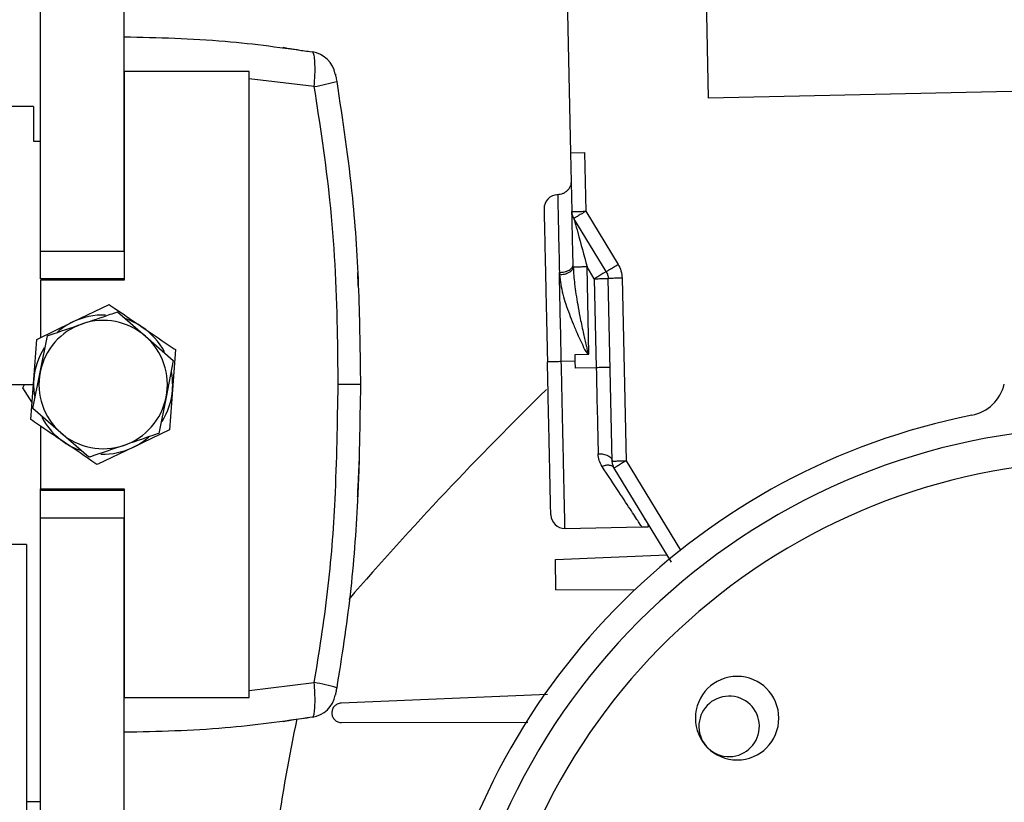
# Model space of a CAD drawing. Header units: millimetres. Extents: x 0 to 420, y 0 to 297.
# Tile 26 of 30: x 295.27 to 306.59, y 223.5 to 232.5. Entities that reach past the tile are written whole.
import ezdxf

# ---------------------------------------------------------------- set-up
doc = ezdxf.new("R2010")
doc.units = ezdxf.units.MM

msp = doc.modelspace()

# ---------------------------------------------------------------- linework, layer by layer
at = {"color": 7, "linetype": 'Continuous', "lineweight": 25}
for p, q in [((303.1884, 231.6011), (303.1139, 234.9904)), ((301.5212, 234.6558), (301.6022, 230.9742)), ((295.5052, 229.8432), (295.5052, 233.5065)), ((296.4651, 229.8432), (296.4651, 233.5065)), ((296.4651, 231.9068), (296.4651, 229.5073)), ((297.9048, 231.9068), (296.4651, 231.9068)), ((297.9048, 224.7083), (297.9048, 231.9068)), ((298.6534, 231.7357), (297.9048, 231.8257)), ((311.8246, 231.7911), (303.1884, 231.6011)), ((295.4253, 231.5069), (294.6254, 231.5069)), ((295.4253, 231.5069), (295.4253, 231.107)), ((295.4253, 231.107), (295.5052, 231.107)), ((301.6022, 230.9742), (301.7621, 230.9777)), ((301.6022, 230.9742), (301.6171, 230.2973)), ((301.7621, 230.9777), (301.777, 230.3009)), ((301.777, 230.3009), (302.1476, 229.6904)), ((302.0108, 229.6074), (301.6402, 230.2178)), ((295.5052, 229.8432), (296.4651, 229.8432)), ((295.5052, 229.5233), (295.5052, 229.8432)), ((301.6314, 229.6576), (301.6305, 229.6854)), ((299.152, 229.6002), (299.152, 229.6004)), ((301.4725, 229.5964), (301.4735, 229.5709)), ((301.8741, 229.5244), (301.7911, 229.6611)), ((301.8131, 228.661), (301.7911, 229.6611)), ((296.4651, 229.5233), (295.5052, 229.5233)), ((296.4651, 229.5073), (295.5052, 229.5073)), ((295.5052, 229.5073), (295.5052, 228.8481)), ((301.8741, 229.5244), (301.8966, 228.5015)), ((302.0802, 227.4274), (302.034, 229.5279)), ((302.1939, 229.5314), (302.2401, 227.4309)), ((295.8773, 229.0278), (296.2931, 229.2286)), ((296.3902, 229.1439), (296.7111, 228.8633)), ((295.4615, 228.827), (295.8773, 229.0278)), ((295.4274, 228.3664), (295.4615, 228.827)), ((295.5008, 228.4505), (295.5833, 228.8687)), ((296.7111, 228.8633), (297.032, 228.5827)), ((297.0568, 228.7091), (297.0228, 228.2486)), ((301.6532, 228.6542), (301.8038, 228.6575)), ((301.6549, 228.5752), (301.6532, 228.6542)), ((297.032, 228.5827), (296.9494, 228.1645)), ((301.6549, 228.5752), (301.495, 228.5717)), ((301.6567, 228.4962), (301.6549, 228.5752)), ((295.4182, 228.0324), (295.5008, 228.4505)), ((301.8966, 228.5015), (301.6567, 228.4962)), ((294.6254, 228.3075), (295.4253, 228.3075)), ((295.3023, 228.2703), (295.3218, 228.3075)), ((295.3934, 227.9059), (295.4274, 228.3664)), ((295.408, 228.1031), (295.3023, 228.2703)), ((297.0228, 228.2486), (296.9887, 227.7881)), ((296.9494, 228.1645), (296.8669, 227.7463)), ((295.7391, 227.7517), (295.4182, 228.0324)), ((295.5052, 227.8298), (295.5052, 227.1078)), ((296.06, 227.4711), (295.7391, 227.7517)), ((296.9887, 227.7881), (296.5729, 227.5873)), ((296.5729, 227.5873), (296.1571, 227.3865)), ((302.2401, 227.4309), (302.8643, 226.4028)), ((302.7613, 226.2641), (302.1034, 227.3479)), ((295.5052, 227.0918), (295.5052, 227.1078)), ((295.5052, 227.1078), (296.4651, 227.1078)), ((295.5052, 227.0918), (296.4651, 227.0918)), ((295.5052, 226.7718), (295.5052, 227.0918)), ((296.4651, 227.1078), (296.4651, 224.7083)), ((299.152, 227.0147), (299.152, 227.0148)), ((296.4651, 226.7718), (295.5052, 226.7718)), ((295.5052, 216.7294), (295.5052, 226.7718)), ((296.4651, 216.7294), (296.4651, 226.7718)), ((301.5372, 226.6526), (302.421, 226.672)), ((295.3453, 226.4679), (294.5454, 226.4679)), ((295.3453, 226.4679), (295.3453, 216.6436)), ((301.4292, 226.2974), (302.7087, 226.3507)), ((301.4301, 225.9471), (301.4292, 226.2974)), ((301.4301, 225.9471), (302.3412, 225.9492)), ((297.9048, 224.7894), (298.6534, 224.8793)), ((296.4651, 224.7083), (297.9048, 224.7083)), ((301.3356, 224.7427), (298.9624, 224.6438)), ((298.2948, 224.432), (298.3342, 224.4399)), ((298.9674, 224.42), (301.1112, 224.425)), ((295.5052, 223.5085), (295.3453, 223.5085))]:
    msp.add_line(p, q, dxfattribs=at)
at = {"color": 7, "linetype": 'Continuous', "lineweight": 25, "flags": 128}
for points in [[(298.343, 232.1727), (298.3387, 232.1739), (298.2948, 232.183)], [(299.1845, 228.3075), (299.1798, 228.3075), (299.1659, 228.3075), (299.1431, 228.3075), (299.1121, 228.3075), (299.0739, 228.3075), (299.0296, 228.3075), (298.9804, 228.3075), (298.9278, 228.3075)]]:
    msp.add_lwpolyline(points, dxfattribs=at)
at = {"color": 7, "linetype": 'Continuous', "lineweight": 25}
for centre, radius, start, end in [((298.5814, 231.817), 0.3199, 11.16041, 80.82802), ((298.3645, 233.5859), 1.8726, 278.87594, 286.98393), ((301.4563, 230.3309), 0.16, 91.26015, 181.26015), ((296.2251, 228.3075), 0.7998, 88.05447, 115.77549), ((296.2251, 228.3075), 0.7383, 108.83076, 168.83076), ((296.2251, 228.3075), 0.7998, 115.77549, 130.96834), ((296.2251, 228.3075), 0.7383, 48.83076, 108.83076), ((296.2251, 228.3075), 0.7998, 55.77549, 70.96834), ((296.2251, 228.3075), 0.7998, 28.05447, 55.77549), ((296.2251, 228.3075), 0.7383, 348.83076, 48.83076), ((296.2251, 228.3075), 0.7998, 148.05447, 175.77549), ((296.2251, 228.3075), 0.7383, 168.83076, 228.83076), ((296.2251, 228.3075), 0.7998, 355.77549, 10.96834), ((296.2251, 228.3075), 0.7998, 175.77549, 190.96834), ((306.1237, 228.426), 0.4799, 281.28083, 346.26015), ((296.2251, 228.3075), 0.7998, 328.05447, 355.77549), ((329.3627, 199.5552), 40.1199, 134.33737, 139.07439), ((296.2251, 228.3075), 0.7383, 288.83076, 348.83076), ((296.2251, 228.3075), 0.7998, 208.05447, 235.77549), ((307.7588, 220.2292), 7.8784, 101.28083, 168.28488), ((296.2251, 228.3075), 0.7383, 228.83076, 288.83076), ((307.7588, 220.2292), 7.5863, 1.26015, 167.82707), ((296.2251, 228.3075), 0.7998, 235.77549, 250.96834), ((296.2251, 228.3075), 0.7998, 295.77549, 310.96834), ((296.2251, 228.3075), 0.7998, 268.05447, 295.77549), ((307.7588, 220.2292), 7.1985, 90, 171.11417), ((301.5337, 226.8125), 0.16, 181.26015, 271.26015), ((303.517, 224.4709), 0.4799, 90, 180), ((303.517, 224.4709), 0.4799, 0, 90), ((298.3645, 223.0291), 1.8726, 73.01607, 81.12406), ((298.5814, 224.798), 0.3199, 279.17198, 348.83959), ((303.4247, 224.3766), 0.348, 1.26015, 181.26015), ((317.3545, 220.4402), 19.3241, 167.98041, 175.87927), ((303.517, 224.4709), 0.4799, 180, 0), ((303.4247, 224.3766), 0.348, 181.26015, 1.26015)]:
    msp.add_arc(centre, radius, start, end, dxfattribs=at)
for points, knots in [([(296.4651, 232.3067), (296.854, 232.2983), (297.5839, 232.2824), (298.2986, 232.1805), (298.6324, 232.1329)], [0, 0, 0, 0, 0.532908, 1, 1, 1, 1]), ([(298.2948, 232.183), (298.3001, 232.1823), (298.3098, 232.181), (298.3928, 232.1695), (298.4976, 232.1542), (298.576, 232.1418), (298.6039, 232.1374)], [0, 0, 0, 0, 0.3216376, 0.5854074, 0.8528627, 1, 1, 1, 1]), ([(298.6534, 231.7357), (298.6566, 231.781), (298.6629, 231.8727), (298.6629, 231.9933), (298.656, 232.0809), (298.6449, 232.1251), (298.6359, 232.1307), (298.6324, 232.1329)], [0, 0, 0, 0, 0.2205659, 0.4471115, 0.6649038, 0.8705791, 1, 1, 1, 1]), ([(298.8963, 231.8741), (298.8961, 231.8749), (298.8955, 231.8778), (298.8954, 231.8785), (298.8953, 231.879)], [0, 0, 0, 0, 0.2503341, 1, 1, 1, 1]), ([(298.8953, 231.8789), (298.8954, 231.8786), (298.8956, 231.8777), (298.8974, 231.8686), (298.901, 231.8499), (298.906, 231.824), (298.9097, 231.8047), (298.9115, 231.795)], [0, 0, 0, 0, 0.12601445, 0.32546756, 0.53977465, 0.76949727, 1, 1, 1, 1]), ([(298.9278, 228.3075), (298.9259, 228.5208), (298.9198, 229.228), (298.8633, 230.3765), (298.7207, 231.3002), (298.6534, 231.7357)], [0, 0, 0, 0, 0.1858282, 0.6161718, 1, 1, 1, 1]), ([(298.9115, 231.795), (298.9789, 231.3495), (299.1, 230.5499), (299.1706, 229.3834), (299.1799, 228.6664), (299.1845, 228.3075)], [0, 0, 0, 0, 0.385858, 0.6925854, 1, 1, 1, 1]), ([(301.6092, 230.6543), (301.6075, 230.6341), (301.6049, 230.6031), (301.5858, 230.5654), (301.5657, 230.5394), (301.5405, 230.5182), (301.5037, 230.4974), (301.4729, 230.4934), (301.4528, 230.4909)], [0, 0, 0, 0, 0.2394577, 0.3683615, 0.5000005, 0.6316395, 0.760543, 1, 1, 1, 1]), ([(301.4528, 230.4907), (301.4528, 230.4907), (301.4524, 230.5109), (301.4539, 230.4406), (301.4576, 230.2716), (301.4639, 229.9854), (301.4696, 229.7261), (301.4725, 229.5964)], [0, 0, 0, 0, 0.0008329, 0.2506247, 0.5004164, 0.7502082, 1, 1, 1, 1]), ([(301.6305, 229.6854), (301.6288, 229.7646), (301.6255, 229.914), (301.6217, 230.086), (301.6193, 230.194), (301.6181, 230.2511), (301.6172, 230.29), (301.6171, 230.295), (301.6171, 230.2973)], [0, 0, 0, 0, 0.31917989, 0.60127095, 0.72123356, 0.8259045, 0.91700954, 1, 1, 1, 1]), ([(301.6402, 230.2178), (301.6404, 230.2173), (301.6407, 230.2161), (301.6442, 230.2032), (301.6578, 230.1531), (301.7075, 229.9698), (301.7552, 229.7936), (301.7911, 229.6611)], [0, 0, 0, 0, 0.0252737, 0.0533767, 0.1250049, 0.3419875, 1, 1, 1, 1]), ([(301.4725, 229.5964), (301.4926, 229.598), (301.5235, 229.6005), (301.5605, 229.6119), (301.5859, 229.6235), (301.6062, 229.6376), (301.6257, 229.658), (301.6286, 229.6746), (301.6305, 229.6854)], [0, 0, 0, 0, 0.2394568, 0.3683607, 0.5, 0.6316393, 0.7605432, 1, 1, 1, 1]), ([(302.1476, 229.6904), (302.1605, 229.6655), (302.1864, 229.6155), (302.1914, 229.5595), (302.1939, 229.5314)], [0, 0, 0, 0, 0.4996212, 1, 1, 1, 1]), ([(299.1605, 229.4204), (299.1578, 229.4783), (299.1529, 229.5834), (299.1526, 229.5893), (299.1524, 229.5919)], [0, 0, 0, 0, 0.551599, 1, 1, 1, 1]), ([(301.4735, 229.5709), (301.493, 229.5729), (301.5336, 229.577), (301.586, 229.5977), (301.6228, 229.626), (301.6286, 229.6474), (301.6314, 229.6576)], [0, 0, 0, 0, 0.2407028, 0.5, 0.7592972, 1, 1, 1, 1]), ([(301.4735, 229.5709), (301.4838, 229.4966), (301.5042, 229.3484), (301.5712, 229.1572), (301.6319, 229.0033), (301.6824, 228.8825), (301.7379, 228.7713), (301.7702, 228.6867), (301.8006, 228.6603), (301.8038, 228.6575)], [0, 0, 0, 0, 0.2491597, 0.4967886, 0.6177345, 0.7468701, 0.8829487, 0.9874862, 1, 1, 1, 1]), ([(301.6314, 229.6576), (301.6358, 229.5938), (301.6456, 229.4512), (301.6763, 229.2618), (301.7104, 229.0763), (301.7373, 228.9463), (301.7606, 228.84), (301.7751, 228.7755), (301.7892, 228.7198), (301.7986, 228.6827), (301.8076, 228.6647), (301.8106, 228.6618), (301.812, 228.661), (301.8127, 228.661), (301.8131, 228.661)], [0, 0, 0, 0, 0.19335517, 0.43170006, 0.566797, 0.74774684, 0.81962924, 0.88414295, 0.94021915, 0.98709666, 0.99534618, 0.99799504, 0.99904866, 1, 1, 1, 1]), ([(296.2931, 229.2286), (296.3222, 229.2088), (296.4483, 229.123), (296.5764, 229.0359), (296.675, 228.9689)], [0, 0, 0, 0, 0.2308557, 1, 1, 1, 1]), ([(295.9868, 229.0063), (296.0942, 229.043), (296.2296, 229.0891), (296.3628, 229.1345), (296.3902, 229.1439)], [0, 0, 0, 0, 0.7938143, 1, 1, 1, 1]), ([(295.5833, 228.8687), (295.5904, 228.8711), (295.7234, 228.9165), (295.8587, 228.9626), (295.9868, 229.0063)], [0, 0, 0, 0, 0.0529743, 1, 1, 1, 1]), ([(296.675, 228.9689), (296.7979, 228.8852), (296.9259, 228.7981), (297.0518, 228.7125), (297.0568, 228.7091)], [0, 0, 0, 0, 0.9603374, 1, 1, 1, 1]), ([(301.8038, 228.6575), (301.8056, 228.6577), (301.8082, 228.6579), (301.8113, 228.6594), (301.8125, 228.6605), (301.8131, 228.661)], [0, 0, 0, 0, 0.5365608, 0.7726621, 1, 1, 1, 1]), ([(302.0566, 228.5018), (302.0543, 228.5022), (302.0497, 228.5029), (302.0139, 228.5033), (301.9702, 228.5029), (301.9293, 228.5022), (301.9075, 228.5017), (301.8966, 228.5015)], [0, 0, 0, 0, 0.2438204, 0.488229, 0.7394969, 0.8687473, 1, 1, 1, 1]), ([(298.6534, 224.8793), (298.7096, 225.2279), (298.8223, 225.9269), (298.9082, 227.0728), (298.9208, 227.8676), (298.9278, 228.3075)], [0, 0, 0, 0, 0.3075818, 0.616784, 1, 1, 1, 1]), ([(299.1845, 228.3075), (299.1776, 227.862), (299.1652, 227.0561), (299.0799, 225.8905), (298.9677, 225.1773), (298.9115, 224.8201)], [0, 0, 0, 0, 0.38162754, 0.69023257, 1, 1, 1, 1]), ([(295.7752, 227.6462), (295.6767, 227.7132), (295.5486, 227.8003), (295.4225, 227.8861), (295.3934, 227.9059)], [0, 0, 0, 0, 0.76914426, 1, 1, 1, 1]), ([(296.8669, 227.7463), (296.8394, 227.737), (296.7062, 227.6915), (296.5708, 227.6454), (296.4634, 227.6087)], [0, 0, 0, 0, 0.2061857, 1, 1, 1, 1]), ([(296.1571, 227.3865), (296.1521, 227.3899), (296.0262, 227.4755), (295.8982, 227.5626), (295.7752, 227.6462)], [0, 0, 0, 0, 0.03966261, 1, 1, 1, 1]), ([(296.4634, 227.6087), (296.3353, 227.565), (296.2, 227.5189), (296.067, 227.4735), (296.06, 227.4711)], [0, 0, 0, 0, 0.9470257, 1, 1, 1, 1]), ([(301.9183, 227.5129), (301.9385, 227.5121), (301.9695, 227.511), (302.0069, 227.5007), (302.0328, 227.4898), (302.0538, 227.476), (302.0742, 227.4557), (302.0778, 227.4386), (302.0802, 227.4274)], [0, 0, 0, 0, 0.2394568, 0.3683607, 0.5, 0.6316393, 0.7605432, 1, 1, 1, 1]), ([(301.9644, 227.3662), (301.9516, 227.3889), (301.926, 227.4343), (301.9209, 227.4867), (301.9183, 227.5129)], [0, 0, 0, 0, 0.5004817, 1, 1, 1, 1]), ([(299.1712, 227.4759), (299.17, 227.441), (299.1677, 227.3711), (299.1642, 227.2832), (299.1617, 227.221), (299.1607, 227.198), (299.1605, 227.1952), (299.1605, 227.1947)], [0, 0, 0, 0, 0.2364197, 0.4727335, 0.7072765, 0.9427541, 1, 1, 1, 1]), ([(302.1034, 227.3479), (302.0973, 227.3552), (302.0848, 227.3701), (302.0508, 227.3802), (302.0094, 227.38), (301.9792, 227.3707), (301.9644, 227.3662)], [0, 0, 0, 0, 0.24380952, 0.5, 0.75619048, 1, 1, 1, 1]), ([(302.4202, 226.672), (302.4142, 226.6809), (302.4022, 226.699), (302.3072, 226.8442), (302.1627, 227.0642), (302.0313, 227.2643), (301.9644, 227.3662)], [0, 0, 0, 0, 0.23854889, 0.48545932, 0.73806621, 1, 1, 1, 1]), ([(299.1524, 227.0232), (299.1523, 227.0205), (299.1515, 227.0065), (299.1543, 227.0585), (299.1584, 227.1493), (299.1605, 227.1947)], [0, 0, 0, 0, 0.10343721, 0.55165121, 1, 1, 1, 1]), ([(302.4202, 226.672), (302.4445, 226.6707), (302.4841, 226.6687), (302.5023, 226.6719), (302.4969, 226.6953), (302.4687, 226.7456), (302.4305, 226.8086), (302.4119, 226.8395)], [0, 0, 0, 0, 0.227685, 0.3709306, 0.5503996, 0.7800541, 1, 1, 1, 1]), ([(298.6324, 224.4822), (298.6378, 224.4869), (298.6485, 224.4964), (298.6588, 224.5587), (298.6633, 224.6493), (298.6619, 224.7601), (298.6562, 224.8404), (298.6534, 224.8793)], [0, 0, 0, 0, 0.2031561, 0.4077184, 0.6081168, 0.8102288, 1, 1, 1, 1]), ([(298.9115, 224.8201), (298.9099, 224.8117), (298.9067, 224.7947), (298.9021, 224.771), (298.8984, 224.7517), (298.8958, 224.7386), (298.8955, 224.7369), (298.8953, 224.7361)], [0, 0, 0, 0, 0.1986721, 0.4049264, 0.603668, 0.8026017, 1, 1, 1, 1]), ([(298.9624, 224.6438), (298.9549, 224.6431), (298.9398, 224.6416), (298.9126, 224.6314), (298.8834, 224.6102), (298.8592, 224.5732), (298.8565, 224.5441), (298.8551, 224.5295)], [0, 0, 0, 0, 0.1326469, 0.2649383, 0.5009272, 0.7489297, 1, 1, 1, 1]), ([(298.6324, 224.4822), (298.2986, 224.4346), (297.5839, 224.3326), (296.854, 224.3168), (296.4651, 224.3083)], [0, 0, 0, 0, 0.467092, 1, 1, 1, 1]), ([(298.6039, 224.4776), (298.5594, 224.4707), (298.4709, 224.4569), (298.3737, 224.4429), (298.3071, 224.4337), (298.2992, 224.4326), (298.2948, 224.432)], [0, 0, 0, 0, 0.2365469, 0.4711481, 0.7075375, 1, 1, 1, 1]), ([(298.8551, 224.5295), (298.8572, 224.5149), (298.8612, 224.4858), (298.8874, 224.4497), (298.924, 224.4248), (298.9529, 224.4216), (298.9674, 224.42)], [0, 0, 0, 0, 0.2495487, 0.4997848, 0.7498929, 1, 1, 1, 1])]:
    msp.add_open_spline(points, degree=3, knots=knots, dxfattribs=at)
for points in [[(301.2964, 230.3274), (301.2965, 230.3209), (301.2968, 230.3078), (301.2991, 230.2032), (301.3027, 230.0406), (301.3075, 229.8201), (301.3134, 229.5519), (301.3202, 229.2458), (301.3275, 228.9136), (301.3325, 228.6833), (301.3351, 228.5682)], [(301.6171, 230.2973), (301.6195, 230.2974), (301.6243, 230.2975), (301.6613, 230.2983), (301.7141, 230.2995), (301.756, 230.3004), (301.777, 230.3009)], [(301.6402, 230.2178), (301.6338, 230.2303), (301.6208, 230.2553), (301.6183, 230.2833), (301.6171, 230.2973)], [(301.777, 230.3009), (301.7591, 230.29), (301.7232, 230.2682), (301.678, 230.2408), (301.6464, 230.2216), (301.6423, 230.2191), (301.6402, 230.2178)], [(302.0108, 229.6074), (302.0129, 229.6087), (302.017, 229.6111), (302.0486, 229.6303), (302.0938, 229.6578), (302.1296, 229.6795), (302.1476, 229.6904)], [(301.495, 228.5717), (301.491, 228.753), (301.483, 229.1156), (301.476, 229.4362), (301.4725, 229.5964)], [(301.7911, 229.6611), (301.7708, 229.6607), (301.7304, 229.6598), (301.6787, 229.6587), (301.6414, 229.6578), (301.6347, 229.6577), (301.6314, 229.6576)], [(302.0108, 229.6074), (302.0088, 229.6062), (302.0046, 229.6037), (301.973, 229.5845), (301.9278, 229.557), (301.892, 229.5353), (301.8741, 229.5244)], [(302.0108, 229.6074), (302.0173, 229.5949), (302.0303, 229.5699), (302.0328, 229.5419), (302.034, 229.5279)], [(301.8741, 229.5244), (301.895, 229.5249), (301.9369, 229.5258), (301.9898, 229.5269), (302.0268, 229.5278), (302.0316, 229.5279), (302.034, 229.5279)], [(302.1939, 229.5314), (302.173, 229.531), (302.1311, 229.53), (302.0782, 229.5289), (302.0412, 229.5281), (302.0364, 229.528), (302.034, 229.5279)], [(301.495, 228.5717), (301.4741, 228.5712), (301.4321, 228.5703), (301.3793, 228.5692), (301.3423, 228.5684), (301.3375, 228.5682), (301.3351, 228.5682)], [(301.3738, 226.809), (301.3736, 226.8155), (301.3733, 226.8286), (301.371, 226.9332), (301.3675, 227.0958), (301.3626, 227.3163), (301.3567, 227.5845), (301.35, 227.8906), (301.3427, 228.2228), (301.3376, 228.4531), (301.3351, 228.5682)], [(301.5372, 226.6526), (301.5371, 226.6597), (301.5368, 226.674), (301.5342, 226.7881), (301.5303, 226.9655), (301.5251, 227.206), (301.5186, 227.4986), (301.5113, 227.8326), (301.5033, 228.1949), (301.4978, 228.4461), (301.495, 228.5717)], [(301.8966, 228.5015), (301.9004, 228.3256), (301.9082, 227.9738), (301.9149, 227.6665), (301.9183, 227.5129)], [(302.0802, 227.4274), (302.0826, 227.4275), (302.0874, 227.4276), (302.1244, 227.4284), (302.1773, 227.4295), (302.2192, 227.4305), (302.2401, 227.4309)], [(302.1034, 227.3479), (302.0969, 227.3604), (302.0839, 227.3854), (302.0815, 227.4134), (302.0802, 227.4274)], [(302.2401, 227.4309), (302.2222, 227.42), (302.1864, 227.3983), (302.1412, 227.3709), (302.1096, 227.3517), (302.1054, 227.3492), (302.1034, 227.3479)]]:
    msp.add_open_spline(points, degree=3, dxfattribs=at)

doc.saveas('drawing.dxf')
